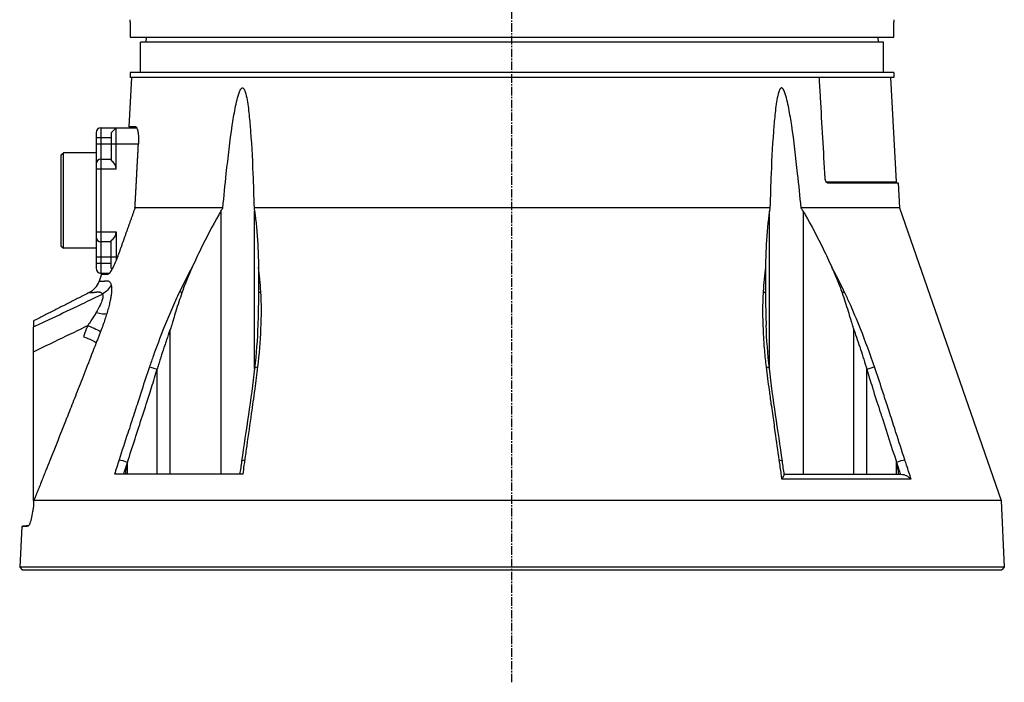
# Model space of a CAD drawing. Header units: millimetres. Extents: x 0 to 5219, y 0 to 2970.
# Tile 3 of 233: x 176 to 372, y 718 to 850. Entities that reach past the tile are written whole.
import ezdxf

# ---------------------------------------------------------------- set-up
doc = ezdxf.new("R2010")
doc.units = ezdxf.units.MM
doc.header["$LTSCALE"] = 0.2
doc.linetypes.add('CENTER2', pattern=[1.125, 0.75, -0.125, 0.125, -0.125])
doc.layers.add('02_Center Line', color=1, linetype='CENTER2')

# ---------------------------------------------------------------- blocks, each defined once
blk = doc.blocks.new('A$C1fe89458')
for p, q in [((-76, 109), (-76, 106)), ((76, 106), (76, 109)), ((-76, 106), (76, 106)), ((-72.87, 106), (-72.89, 105)), ((72.87, 106), (72.89, 105)), ((74, 105), (-74, 105)), ((-74, 99), (-74, 105)), ((74, 99), (74, 105)), ((76, 99), (-76, 99)), ((-76, 99), (-76, 98)), ((76, 99), (76, 98)), ((-75.79, 98), (-76.31, 88.15)), ((76, 98), (-76, 98)), ((75.38, 98), (76.47, 77.19)), ((-82.8, 87), (-82.8, 60)), ((-81.8, 59), (-81.8, 88)), ((-81.8, 88), (-74.74, 88)), ((-78.8, 88), (-79.8, 87)), ((-79.8, 87), (-79.8, 81.48)), ((-78.8, 79.75), (-78.8, 88)), ((-74.93, 88.15), (-76.31, 88.15)), ((-79.8, 86), (-82.8, 86)), ((-74.39, 84.7), (-82.8, 84.7)), ((-89.8, 82.5), (-89.3, 83)), ((-89.8, 82.5), (-89.8, 64.5)), ((-89.3, 64), (-89.3, 83)), ((-82.8, 83), (-89.3, 83)), ((-89.8, 82), (-89.81, 82.02)), ((-81.8, 81.75), (-79.8, 81.75)), ((-78.8, 79.75), (-82.8, 79.75)), ((62.56, 77.19), (76.47, 77.19)), ((62.9, 77), (76.89, 77)), ((76.89, 77), (77.15, 72.03)), ((-57.57, 72.03), (-75.07, 72.03)), ((-57.95, 71.39), (-57.95, 19)), ((51.36, 72.03), (-51.36, 72.03)), ((-51.26, 40.02), (-51.26, 71.39)), ((51.26, 40.02), (51.26, 71.39)), ((77.15, 72.03), (57.57, 72.03)), ((57.95, 71.39), (57.95, 19)), ((77.15, 72.03), (97.38, 13.79)), ((-82.8, 67.25), (-78.8, 67.25)), ((-78.8, 67.25), (-78.8, 61.6)), ((-89.8, 65), (-89.81, 64.98)), ((-79.8, 65.25), (-81.8, 65.25)), ((-79.8, 60), (-79.8, 65.52)), ((-89.8, 64.5), (-89.3, 64)), ((-82.8, 64), (-89.3, 64)), ((-82.8, 62.3), (-78.54, 62.3)), ((-82.8, 61), (-79.8, 61)), ((-78.8, 61.56), (-78.8, 61.56)), ((-81.73, 58.85), (-82.22, 57.42)), ((-80.2, 59), (-81.8, 59)), ((-81.73, 58.85), (-80.44, 58.85)), ((-79.8, 60), (-79.63, 59.83)), ((-95.28, 13.76), (-95.29, 48.34)), ((-68.07, 47.76), (-68.1, 47.7)), ((-68.07, 19), (-68.07, 47.76)), ((68.07, 19), (68.07, 47.76)), ((50.12, 45.46), (50.12, 45.46)), ((-70.65, 19), (-70.65, 39.92)), ((70.65, 19), (70.65, 39.92)), ((-51.26, 35.21), (-51.26, 35.22)), ((51.26, 35.22), (51.26, 35.22)), ((-88.34, 31.01), (-88.34, 31.01)), ((-90.28, 26.1), (-90.28, 26.1)), ((-76.56, 19), (-76.56, 21.4)), ((76.56, 19), (76.56, 21.4)), ((-53.55, 19), (-79.15, 19)), ((79.48, 17.99), (53.7, 17.99)), ((54.21, 19), (77.45, 19)), ((-95.28, 13.75), (-95.28, 12.43)), ((97.38, 13.79), (-95.2, 13.79)), ((97.38, 13.79), (98.02, 0.5)), ((-97.63, 8.62), (-98.02, 0.5)), ((-97.63, 8.62), (-97.43, 8.63)), ((-96.39, 8.67), (-96.57, 8.66)), ((98.02, 0.5), (-98.02, 0.5)), ((-98.02, 0.5), (-97.55, 0)), ((-97.55, 0), (97.55, 0)), ((-57.69, 0), (-57.69, 0)), ((-43.67, 0), (-43.67, 0)), ((-26.98, 0), (-26.98, 0)), ((42.6, 0), (42.6, 0)), ((42.71, 0), (42.71, 0)), ((45.61, 0), (45.61, 0)), ((98.02, 0.5), (97.55, 0))]:
    blk.add_line(p, q)
for centre, radius, start, end in [((-81.8, 87), 1, 90, 180), ((-81.8, 80.75), 1, 90, 180), ((-80.8, 79.75), 2, 0, 60), ((76.67, 77.2), 0.2, 182.9999, 269.9989), ((-80.8, 67.25), 2, 300, 0), ((-81.8, 66.25), 1, 180, 270), ((-81.8, 60), 1, 180, 270), ((-86, 58.73), 4, 297.056, 340.8469)]:
    blk.add_arc(centre, radius, start, end)
at = {"extrusion": (0, 0, -1)}
for centre, major_axis, ratio, start_param, end_param in [((62.73, 77.2), (0, 0.2), 0.818123, 4.618617, 4.660003), ((-83.47, 58.05), (-3.83, -1.16), 0.925248, 3.818786, 4.47978), ((-65.27, 54.96), (-1.1, 0.54), 0.051708, 5.11953, 5.637425), ((-49.16, 54.86), (1.5, 0.09), 0.431477, 3.680016, 4.130429), ((49.16, 54.86), (-1.5, 0.1), 0.436719, 2.149999, 2.599873), ((65.04, 54.86), (1.35, 0.65), 0.052115, 0.606922, 1.057336), ((-84.3, 52.24), (3.83, -1.16), 0.183199, 0.288362, 1.124417), ((-85.53, 48.67), (3.73, -1.4), 0.081475, 4.967599, 6.002006), ((-13.17, 31.41), (-34.91, -89.99), 0.592261, 1.515827, 1.522233), ((-86.37, 46.4), (3.7, -1.34), 0.092176, 4.968203, 6.008214), ((-71.03, 39.88), (1.42, -0.49), 0.108063, 3.718305, 4.940203), ((-49.77, 39.88), (-1.49, 0.17), 0.323016, 0, 0.956975), ((49.77, 39.88), (1.49, 0.17), 0.323016, 5.32621, 6.283185), ((71.03, 39.88), (1.42, 0.49), 0.108063, 4.48468, 5.706473), ((-77.06, 21.37), (1.43, -0.46), 0.133958, 3.706941, 5.02644), ((-52.35, 21.37), (-1.49, 0.21), 0.304914, 0, 0.962156), ((52.35, 21.37), (1.49, 0.21), 0.304914, 5.321029, 6.283185), ((77.06, 21.37), (1.43, 0.46), 0.133958, 4.39845, 5.717837)]:
    blk.add_ellipse(centre, major_axis=major_axis, ratio=ratio, start_param=start_param, end_param=end_param, dxfattribs=at)
for points, knots in [([(-76, 109), (-76, 109.06), (-76, 109.11), (-76, 109.17), (-76, 109.22), (-76, 109.27), (-76, 109.31), (-76, 109.36), (-76, 109.39), (-76, 109.42), (-76, 109.45), (-76, 109.48), (-76, 109.49), (-76, 109.5), (-76, 109.5), (-76, 109.5), (-76, 109.5), (-76, 109.5), (-76, 109.5)], [0, 0, 0, 0, 0.1074687, 0.1074687, 0.1074687, 0.2149373, 0.2149373, 0.2149373, 0.3224073, 0.3224073, 0.3224073, 0.4298784, 0.4298784, 0.4298784, 0.5, 0.5, 0.5, 0.5001155, 0.5001155, 0.5001155, 0.5001155]), ([(76, 109.5), (76, 109.5), (76, 109.49), (76, 109.47), (76, 109.45), (76, 109.43), (76, 109.39), (76, 109.36), (76, 109.31), (76, 109.26), (76, 109.22), (76, 109.16), (76, 109.11), (76, 109.07), (76, 109.04), (76, 109)], [0.5001155, 0.5001155, 0.5001155, 0.5001155, 0.6074687, 0.6074687, 0.6074687, 0.7149373, 0.7149373, 0.7149373, 0.8224074, 0.8224074, 0.8224074, 0.9298784, 0.9298784, 0.9298784, 1, 1, 1, 1]), ([(61.13, 98), (61.21, 96.67), (61.28, 95.34), (61.36, 94.01), (61.51, 91.35), (61.67, 88.68), (61.82, 86), (61.97, 83.33), (62.13, 80.65), (62.28, 77.97)], [0.167015, 0.167015, 0.167015, 0.167015, 0.3333333, 0.3333333, 0.3333333, 0.6666667, 0.6666667, 0.6666667, 1, 1, 1, 1]), ([(-57.57, 72.03), (-57.35, 74.33), (-57.12, 76.6), (-56.53, 82.12), (-56.15, 85.32), (-55.53, 89.51), (-55.34, 90.69), (-55, 92.43), (-54.88, 93), (-54.61, 94.11), (-54.47, 94.64), (-54.18, 95.36), (-54.06, 95.62), (-53.88, 95.81), (-53.84, 95.85), (-53.75, 95.9), (-53.71, 95.91), (-53.63, 95.91), (-53.59, 95.9), (-53.51, 95.85), (-53.47, 95.81), (-53.3, 95.62), (-53.2, 95.36), (-52.96, 94.64), (-52.85, 94.11), (-52.65, 93), (-52.57, 92.43), (-52.35, 90.69), (-52.24, 89.51), (-51.89, 85.32), (-51.73, 82.12), (-51.5, 76.6), (-51.43, 74.33), (-51.36, 72.03)], [-10.718087, -10.718087, -10.718087, -10.718087, -10.065889, -10.065889, -9.118131, -9.118131, -8.790101, -8.790101, -8.626085, -8.626085, -8.46207, -8.46207, -8.384853, -8.384853, -8.367475, -8.367475, -8.350096, -8.350096, -8.332718, -8.332718, -8.315339, -8.315339, -8.238122, -8.238122, -8.074107, -8.074107, -7.910092, -7.910092, -7.582061, -7.582061, -6.634304, -6.634304, -5.982106, -5.982106, -5.982106, -5.982106]), ([(57.57, 72.03), (57.35, 74.33), (57.12, 76.6), (56.53, 82.12), (56.15, 85.32), (55.53, 89.51), (55.34, 90.69), (55, 92.43), (54.88, 93), (54.61, 94.11), (54.47, 94.64), (54.18, 95.36), (54.06, 95.62), (53.88, 95.81), (53.84, 95.85), (53.75, 95.9), (53.71, 95.91), (53.63, 95.91), (53.59, 95.9), (53.51, 95.85), (53.47, 95.81), (53.3, 95.62), (53.2, 95.36), (52.96, 94.64), (52.85, 94.11), (52.65, 93), (52.57, 92.43), (52.35, 90.69), (52.24, 89.51), (51.89, 85.32), (51.73, 82.12), (51.5, 76.6), (51.43, 74.33), (51.36, 72.03)], [5.982106, 5.982106, 5.982106, 5.982106, 6.634304, 6.634304, 7.582061, 7.582061, 7.910092, 7.910092, 8.074107, 8.074107, 8.238122, 8.238122, 8.315339, 8.315339, 8.332718, 8.332718, 8.350096, 8.350096, 8.367475, 8.367475, 8.384853, 8.384853, 8.46207, 8.46207, 8.626085, 8.626085, 8.790101, 8.790101, 9.118131, 9.118131, 10.065889, 10.065889, 10.718087, 10.718087, 10.718087, 10.718087]), ([(-74.93, 88.15), (-74.85, 88.15), (-74.76, 88.07), (-74.61, 87.74), (-74.54, 87.48), (-74.43, 86.89), (-74.39, 86.52), (-74.36, 85.7), (-74.36, 85.26), (-74.38, 84.84), (-74.38, 84.83), (-74.38, 84.81), (-74.38, 84.8)], [-0.5049468, -0.5049468, -0.5049468, -0.5049468, -0.3798025, -0.3798025, -0.2512862, -0.2512862, -0.1256431, -0.1256431, 0, 0, 0, 0.0040832, 0.0040832, 0.0040832, 0.0040832]), ([(62.28, 77.97), (62.29, 77.86), (62.31, 77.73), (62.38, 77.49), (62.43, 77.38), (62.54, 77.2), (62.61, 77.13), (62.75, 77.02), (62.83, 77), (62.9, 77)], [-0.2992343, -0.2992343, -0.2992343, -0.2992343, -0.2640654, -0.2640654, -0.2263454, -0.2263454, -0.1886522, -0.1886522, -0.1510866, -0.1510866, -0.1510866, -0.1510866]), ([(-57.95, 71.39), (-58.1, 71.14), (-58.25, 70.89), (-59.64, 68.47), (-60.82, 66.21), (-62.54, 62.68), (-63.11, 61.46), (-63.67, 60.24)], [10.331972, 10.331972, 10.331972, 10.331972, 10.418454, 10.418454, 11.174175, 11.174175, 11.561016, 11.561016, 11.561016, 11.561016]), ([(-51.26, 71.39), (-51.23, 71.14), (-51.19, 70.89), (-50.88, 68.47), (-50.69, 66.21), (-50.53, 62.68), (-50.49, 61.47), (-50.47, 60.24)], [-6.98839, -6.98839, -6.98839, -6.98839, -6.901908, -6.901908, -6.146186, -6.146186, -5.759883, -5.759883, -5.759883, -5.759883]), ([(51.26, 71.39), (51.23, 71.14), (51.19, 70.89), (50.88, 68.47), (50.69, 66.21), (50.53, 62.68), (50.49, 61.46), (50.47, 60.23)], [10.331972, 10.331972, 10.331972, 10.331972, 10.418454, 10.418454, 11.174175, 11.174175, 11.561438, 11.561438, 11.561438, 11.561438]), ([(57.95, 71.39), (58.1, 71.14), (58.25, 70.89), (59.64, 68.47), (60.82, 66.21), (62.54, 62.68), (63.11, 61.46), (63.67, 60.23)], [-6.98839, -6.98839, -6.98839, -6.98839, -6.901908, -6.901908, -6.146186, -6.146186, -5.758936, -5.758936, -5.758936, -5.758936]), ([(-78.57, 62.2), (-78.7, 61.85), (-78.84, 61.48), (-79.17, 60.71), (-79.36, 60.32), (-79.71, 59.69), (-79.88, 59.41), (-80.18, 59), (-80.31, 58.88), (-80.41, 58.85), (-80.43, 58.85), (-80.44, 58.85)], [1.0620309, 1.0620309, 1.0620309, 1.0620309, 1.1718896, 1.1718896, 1.3085918, 1.3085918, 1.4426859, 1.4426859, 1.57678, 1.57678, 1.5977978, 1.5977978, 1.5977978, 1.5977978]), ([(-63.67, 60.24), (-64.05, 59.4), (-64.42, 58.55), (-65.1, 56.86), (-65.43, 55.98), (-65.73, 55.12)], [-0.542815, -0.542815, -0.542815, -0.542815, -0.2712747, -0.2712747, -0.0000024, -0.0000024, -0.0000024, -0.0000024]), ([(-50.01, 55.35), (-50.06, 56.18), (-50.13, 57), (-50.2, 57.81), (-50.28, 58.63), (-50.36, 59.44), (-50.47, 60.24)], [0, 0, 0, 0, 0.499876, 0.499876, 0.499876, 1, 1, 1, 1]), ([(-50.47, 60.24), (-50.45, 59.41), (-50.45, 58.55), (-50.45, 56.86), (-50.45, 55.97), (-50.46, 55.11)], [0.0000001, 0.0000001, 0.0000001, 0.0000001, 0.2754495, 0.2754495, 0.548569, 0.548569, 0.548569, 0.548569]), ([(50.47, 60.23), (50.36, 59.43), (50.28, 58.63), (50.2, 57.81), (50.13, 57), (50.06, 56.18), (50.01, 55.36)], [0, 0, 0, 0, 0.5005634, 0.5005634, 0.5005634, 1, 1, 1, 1]), ([(50.47, 60.23), (50.45, 59.4), (50.45, 58.55), (50.45, 56.86), (50.45, 55.97), (50.46, 55.12)], [-0.5445996, -0.5445996, -0.5445996, -0.5445996, -0.2712223, -0.2712223, -0.0000015, -0.0000015, -0.0000015, -0.0000015]), ([(66.17, 55.35), (65.77, 56.17), (65.37, 57), (64.95, 57.81), (64.54, 58.62), (64.11, 59.43), (63.67, 60.23)], [0, 0, 0, 0, 0.499875, 0.499875, 0.499875, 1, 1, 1, 1]), ([(63.67, 60.23), (64.05, 59.4), (64.42, 58.55), (65.1, 56.86), (65.44, 55.97), (65.73, 55.11)], [0.0000001, 0.0000001, 0.0000001, 0.0000001, 0.2749921, 0.2749921, 0.5476443, 0.5476443, 0.5476443, 0.5476443]), ([(-82.22, 57.42), (-82.22, 57.42), (-82.2, 57.42), (-82.15, 57.42), (-82.12, 57.42), (-82.09, 57.42), (-82.05, 57.43), (-82.03, 57.43), (-82.01, 57.43), (-81.98, 57.43), (-81.97, 57.43), (-81.96, 57.43), (-81.95, 57.43), (-81.94, 57.43), (-81.92, 57.43), (-81.91, 57.43), (-81.88, 57.43), (-81.84, 57.43), (-81.8, 57.44), (-81.78, 57.44), (-81.76, 57.44), (-81.73, 57.44), (-81.71, 57.44), (-81.68, 57.44), (-81.66, 57.44), (-81.57, 57.44), (-81.48, 57.44), (-81.4, 57.45), (-81.38, 57.45), (-81.36, 57.45), (-81.34, 57.45), (-81.33, 57.45), (-81.32, 57.45), (-81.31, 57.45), (-81.3, 57.45), (-81.3, 57.45), (-81.28, 57.46), (-81.24, 57.46), (-81.21, 57.46), (-81.19, 57.47), (-81.18, 57.47), (-81.17, 57.47), (-81.16, 57.47), (-81.16, 57.47), (-81.16, 57.47), (-81.16, 57.47), (-81.15, 57.47), (-81.15, 57.47), (-81.15, 57.47), (-81.15, 57.47), (-81.15, 57.47), (-81.15, 57.47), (-81.15, 57.47), (-81.15, 57.47), (-81.15, 57.47), (-81.1, 57.48), (-81.04, 57.49), (-80.98, 57.49), (-80.96, 57.5), (-80.93, 57.5), (-80.9, 57.5), (-80.88, 57.51), (-80.87, 57.51), (-80.85, 57.51), (-80.84, 57.51), (-80.83, 57.51), (-80.81, 57.51), (-80.76, 57.51), (-80.72, 57.51), (-80.68, 57.51), (-80.66, 57.51), (-80.64, 57.51), (-80.62, 57.51), (-80.61, 57.51), (-80.6, 57.51), (-80.57, 57.51), (-80.49, 57.5), (-80.39, 57.48), (-80.29, 57.44), (-80.25, 57.42), (-80.2, 57.38), (-80.15, 57.34), (-80.13, 57.32), (-80.1, 57.3), (-80.08, 57.28), (-80.06, 57.25), (-80.03, 57.22), (-80.01, 57.2), (-79.99, 57.16), (-79.94, 57.08), (-79.9, 56.99), (-79.86, 56.91), (-79.83, 56.82), (-79.81, 56.74)], [0, 0, 0, 0, 0.125, 0.125, 0.125, 0.1875, 0.1875, 0.1875, 0.21875, 0.21875, 0.21875, 0.234375, 0.234375, 0.234375, 0.25, 0.25, 0.25, 0.3125, 0.3125, 0.3125, 0.34375, 0.34375, 0.34375, 0.375, 0.375, 0.375, 0.5, 0.5, 0.5, 0.53125, 0.53125, 0.53125, 0.546875, 0.546875, 0.546875, 0.5625, 0.5625, 0.5625, 0.59375, 0.59375, 0.59375, 0.609375, 0.609375, 0.609375, 0.6171875, 0.6171875, 0.6171875, 0.6196289, 0.6196289, 0.6196289, 0.6220703, 0.6220703, 0.6220703, 0.625, 0.625, 0.625, 0.6875, 0.6875, 0.6875, 0.71875, 0.71875, 0.71875, 0.734375, 0.734375, 0.734375, 0.75, 0.75, 0.75, 0.78125, 0.78125, 0.78125, 0.796875, 0.796875, 0.796875, 0.8125, 0.8125, 0.8125, 0.875, 0.875, 0.875, 0.90625, 0.90625, 0.90625, 0.921875, 0.921875, 0.921875, 0.9375, 0.9375, 0.9375, 0.96875, 0.96875, 0.96875, 0.9999999, 0.9999999, 0.9999999, 0.9999999]), ([(-84.18, 55.17), (-84.56, 54.98), (-85.6, 54.45), (-87.31, 53.58), (-89.3, 52.56), (-91.3, 51.55), (-93.29, 50.53), (-94.62, 49.86), (-95.29, 49.52)], [0, 0, 0, 0, 0.101568, 0.28125, 0.460931, 0.640613, 0.820295, 1, 1, 1, 1]), ([(-84.18, 55.17), (-84.18, 55.17), (-84.18, 55.17), (-84.18, 55.17), (-84.18, 55.17), (-84.17, 55.17), (-84.15, 55.17), (-84.14, 55.17), (-84.12, 55.17), (-84.1, 55.17), (-84.1, 55.17), (-84.1, 55.17), (-84.1, 55.17), (-84.08, 55.17), (-84.06, 55.18), (-84.03, 55.18), (-84.02, 55.18), (-84.01, 55.18), (-84, 55.18), (-83.98, 55.18), (-83.97, 55.18), (-83.95, 55.18), (-83.94, 55.18), (-83.94, 55.18), (-83.93, 55.18), (-83.92, 55.18), (-83.91, 55.18), (-83.89, 55.18), (-83.88, 55.19), (-83.86, 55.19), (-83.85, 55.19), (-83.82, 55.19), (-83.79, 55.19), (-83.75, 55.19), (-83.72, 55.19), (-83.69, 55.2), (-83.65, 55.2), (-83.63, 55.2), (-83.61, 55.2), (-83.59, 55.2), (-83.58, 55.2), (-83.56, 55.2), (-83.55, 55.2), (-83.52, 55.2), (-83.48, 55.2), (-83.45, 55.21), (-83.41, 55.21), (-83.38, 55.21), (-83.35, 55.21), (-83.34, 55.21), (-83.32, 55.21), (-83.31, 55.21), (-83.29, 55.21), (-83.27, 55.21), (-83.25, 55.22), (-83.22, 55.22), (-83.2, 55.22), (-83.17, 55.22), (-83.17, 55.22), (-83.16, 55.22), (-83.15, 55.22), (-83.14, 55.23), (-83.12, 55.23), (-83.11, 55.23), (-83.09, 55.23), (-83.07, 55.23), (-83.05, 55.24), (-83.05, 55.24), (-83.05, 55.24), (-83.05, 55.24), (-83.01, 55.24), (-82.97, 55.25), (-82.93, 55.25), (-82.92, 55.26), (-82.9, 55.26), (-82.88, 55.26), (-82.85, 55.26), (-82.82, 55.27), (-82.79, 55.27), (-82.79, 55.27), (-82.79, 55.27), (-82.78, 55.27), (-82.75, 55.28), (-82.72, 55.28), (-82.68, 55.29), (-82.66, 55.29), (-82.65, 55.29), (-82.63, 55.29), (-82.56, 55.3), (-82.49, 55.3), (-82.43, 55.3), (-82.43, 55.3), (-82.43, 55.3), (-82.42, 55.3), (-82.39, 55.3), (-82.34, 55.3), (-82.29, 55.3), (-82.26, 55.3), (-82.23, 55.3), (-82.2, 55.29), (-82.17, 55.29), (-82.15, 55.29), (-82.11, 55.28), (-82.06, 55.27), (-82.03, 55.26), (-82, 55.25), (-81.98, 55.25), (-81.97, 55.25), (-81.96, 55.24), (-81.96, 55.24), (-81.95, 55.24), (-81.95, 55.24), (-81.95, 55.24), (-81.94, 55.24), (-81.94, 55.23), (-81.88, 55.21), (-81.83, 55.19), (-81.78, 55.15), (-81.76, 55.14), (-81.74, 55.12), (-81.72, 55.11), (-81.65, 55.04), (-81.59, 54.97), (-81.54, 54.89), (-81.54, 54.88), (-81.54, 54.88), (-81.54, 54.87)], [0.0000168, 0.0000168, 0.0000168, 0.0000168, 0.0203023, 0.0203023, 0.0203023, 0.0754814, 0.0754814, 0.0754814, 0.125, 0.125, 0.125, 0.1255, 0.1255, 0.1255, 0.170881, 0.170881, 0.170881, 0.1875, 0.1875, 0.1875, 0.2121861, 0.2121861, 0.2121861, 0.21875, 0.21875, 0.21875, 0.234375, 0.234375, 0.234375, 0.25, 0.25, 0.25, 0.2982721, 0.2982721, 0.2982721, 0.3445301, 0.3445301, 0.3445301, 0.375, 0.375, 0.375, 0.3939691, 0.3939691, 0.3939691, 0.4409288, 0.4409288, 0.4409288, 0.4846804, 0.4846804, 0.4846804, 0.5, 0.5, 0.5, 0.5276863, 0.5276863, 0.5276863, 0.5625, 0.5625, 0.5625, 0.5728198, 0.5728198, 0.5728198, 0.59375, 0.59375, 0.59375, 0.6233696, 0.6233696, 0.6233696, 0.625, 0.625, 0.625, 0.6683553, 0.6683553, 0.6683553, 0.6875, 0.6875, 0.6875, 0.7155288, 0.7155288, 0.7155288, 0.71875, 0.71875, 0.71875, 0.75, 0.75, 0.75, 0.7616806, 0.7616806, 0.7616806, 0.8097504, 0.8097504, 0.8097504, 0.8125, 0.8125, 0.8125, 0.84375, 0.84375, 0.84375, 0.859375, 0.859375, 0.859375, 0.875, 0.875, 0.875, 0.890625, 0.890625, 0.890625, 0.8984375, 0.8984375, 0.8984375, 0.9023437, 0.9023437, 0.9023437, 0.90625, 0.90625, 0.90625, 0.9375, 0.9375, 0.9375, 0.9500091, 0.9500091, 0.9500091, 0.9971279, 0.9971279, 0.9971279, 0.9999997, 0.9999997, 0.9999997, 0.9999997]), ([(-79.81, 56.74), (-79.8, 56.71), (-79.79, 56.68), (-79.79, 56.65), (-79.76, 56.55), (-79.75, 56.43), (-79.73, 56.3), (-79.72, 56.16), (-79.72, 56.02), (-79.72, 55.87), (-79.72, 55.71), (-79.73, 55.54), (-79.74, 55.35), (-79.74, 55.3), (-79.75, 55.24), (-79.76, 55.18), (-79.77, 55.07), (-79.78, 54.96), (-79.79, 54.84), (-79.8, 54.81), (-79.8, 54.77), (-79.81, 54.74), (-79.84, 54.51), (-79.88, 54.26), (-79.93, 53.99), (-79.98, 53.72), (-80.04, 53.43), (-80.11, 53.11), (-80.18, 52.79), (-80.27, 52.44), (-80.37, 52.07), (-80.46, 51.71), (-80.57, 51.34), (-80.69, 50.93)], [0, 0, 0, 0, 0.033073, 0.033073, 0.033073, 0.156472, 0.156472, 0.156472, 0.278858, 0.278858, 0.278858, 0.399242, 0.399242, 0.399242, 0.434783, 0.434783, 0.434783, 0.5, 0.5, 0.5, 0.518952, 0.518952, 0.518952, 0.640378, 0.640378, 0.640378, 0.763037, 0.763037, 0.763037, 0.88506, 0.88506, 0.88506, 1, 1, 1, 1]), ([(-66.17, 55.36), (-66.45, 54.78), (-66.72, 54.19), (-66.99, 53.6), (-67.27, 52.99), (-67.55, 52.37), (-67.82, 51.75), (-68.36, 50.5), (-68.87, 49.25), (-69.37, 47.99), (-70.08, 46.21), (-70.76, 44.42), (-71.4, 42.62)], [0, 0, 0, 0, 0.1198668, 0.1198668, 0.1198668, 0.2457072, 0.2457072, 0.2457072, 0.4972778, 0.4972778, 0.4972778, 0.8526404, 0.8526404, 0.8526404, 0.8526404]), ([(-65.73, 55.12), (-66.14, 53.95), (-66.55, 52.66), (-67.27, 50.34), (-67.53, 49.45), (-67.82, 48.53), (-67.88, 48.34), (-67.98, 48.02), (-68.03, 47.89), (-68.07, 47.76)], [-0.5896878, -0.5896878, -0.5896878, -0.5896878, -0.3346623, -0.3346623, -0.1007953, -0.1007953, -0.0408483, -0.0408483, 0, 0, 0, 0]), ([(-50.46, 55.11), (-50.48, 53.9), (-50.5, 52.69), (-50.55, 50.36), (-50.58, 49.43), (-50.6, 48.72), (-50.6, 48.71), (-50.6, 48.7)], [0.0000003, 0.0000003, 0.0000003, 0.0000003, 0.3859946, 0.3859946, 0.7222348, 0.7222348, 0.7268017, 0.7268017, 0.7268017, 0.7268017]), ([(-50.58, 40.38), (-50.29, 42.91), (-50.09, 45.43), (-49.98, 47.94), (-49.87, 50.44), (-49.86, 52.92), (-50.01, 55.35)], [0, 0, 0, 0, 0.499739, 0.499739, 0.499739, 1, 1, 1, 1]), ([(50.01, 55.36), (49.98, 54.78), (49.95, 54.19), (49.93, 53.6), (49.91, 52.99), (49.9, 52.37), (49.9, 51.75), (49.89, 50.5), (49.92, 49.25), (49.98, 47.99), (50.04, 46.52), (50.13, 45.05), (50.26, 43.57), (50.35, 42.51), (50.46, 41.44), (50.58, 40.38)], [0, 0, 0, 0, 0.1198746, 0.1198746, 0.1198746, 0.2457225, 0.2457225, 0.2457225, 0.4973048, 0.4973048, 0.4973048, 0.7896386, 0.7896386, 0.7896386, 1, 1, 1, 1]), ([(50.46, 55.12), (50.48, 53.93), (50.5, 52.67), (50.55, 50.32), (50.58, 49.38), (50.6, 48.68), (50.6, 48.67), (50.6, 48.67)], [-0.5643199, -0.5643199, -0.5643199, -0.5643199, -0.3213467, -0.3213467, -0.0964507, -0.0964507, -0.0954746, -0.0954746, -0.0954746, -0.0954746]), ([(65.73, 55.11), (66.16, 53.9), (66.54, 52.69), (67.26, 50.36), (67.53, 49.44), (67.81, 48.54), (67.87, 48.35), (67.98, 48.03), (68.03, 47.89), (68.07, 47.76)], [0.0000003, 0.0000003, 0.0000003, 0.0000003, 0.385971, 0.385971, 0.7217999, 0.7217999, 0.8108706, 0.8108706, 0.8732307, 0.8732307, 0.8732307, 0.8732307]), ([(72.19, 40.38), (71.31, 42.91), (70.39, 45.44), (69.39, 47.94), (68.68, 49.73), (67.93, 51.52), (67.14, 53.28), (66.82, 53.98), (66.5, 54.67), (66.17, 55.35)], [0, 0, 0, 0, 0.499826, 0.499826, 0.499826, 0.858832, 0.858832, 0.858832, 1, 1, 1, 1]), ([(-95.29, 48.34), (-94.52, 48.7), (-93.76, 49.06), (-92.99, 49.42), (-89.17, 51.22), (-85.35, 53.03), (-81.54, 54.87)], [0, 0, 0, 0, 0.1670722, 0.1670722, 0.1670722, 0.9999999, 0.9999999, 0.9999999, 0.9999999]), ([(-81.54, 54.87), (-81.47, 54.77), (-81.44, 54.63), (-81.45, 54.44), (-81.45, 54.25), (-81.49, 54.05), (-81.58, 53.74), (-81.67, 53.44), (-81.79, 53.12), (-82, 52.67), (-82.21, 52.22), (-82.49, 51.69), (-82.84, 51.11)], [0, 0, 0, 0, 0.25, 0.25, 0.25, 0.5, 0.5, 0.5, 0.75, 0.75, 0.75, 1, 1, 1, 1]), ([(-82.84, 51.11), (-82.98, 50.88), (-83.14, 50.61), (-83.31, 50.35), (-83.4, 50.22), (-83.49, 50.08), (-83.57, 49.95), (-83.66, 49.81), (-83.75, 49.67), (-83.85, 49.52), (-84.04, 49.25), (-84.25, 48.94), (-84.48, 48.61)], [0, 0, 0, 0, 0.328885, 0.328885, 0.328885, 0.5, 0.5, 0.5, 0.673833, 0.673833, 0.673833, 1, 1, 1, 1]), ([(-95.29, 49.52), (-95.29, 49.52), (-95.29, 49.51), (-95.29, 49.49), (-95.29, 49.48), (-95.29, 49.45), (-95.29, 49.42), (-95.29, 49.38), (-95.29, 49.34), (-95.29, 49.29), (-95.29, 49.29), (-95.29, 49.29), (-95.29, 49.29), (-95.29, 49.23), (-95.29, 49.17), (-95.29, 49.11), (-95.29, 49.08), (-95.29, 49.06), (-95.29, 49.02), (-95.29, 48.99), (-95.29, 48.95), (-95.29, 48.89), (-95.29, 48.8), (-95.29, 48.66), (-95.29, 48.34)], [0, 0, 0, 0, 0.167585, 0.167585, 0.167585, 0.335224, 0.335224, 0.335224, 0.5, 0.5, 0.5, 0.502873, 0.502873, 0.502873, 0.670529, 0.670529, 0.670529, 0.75, 0.75, 0.75, 0.838181, 0.838181, 0.838181, 1, 1, 1, 1]), ([(-80.69, 50.93), (-80.8, 50.58), (-80.91, 50.22), (-81.04, 49.85), (-81.16, 49.47), (-81.3, 49.09), (-81.44, 48.68), (-81.59, 48.28), (-81.75, 47.85), (-81.92, 47.41)], [0.0000089, 0.0000089, 0.0000089, 0.0000089, 0.3333333, 0.3333333, 0.3333333, 0.6666667, 0.6666667, 0.6666667, 1, 1, 1, 1]), ([(-95.29, 43.37), (-93.84, 44.07), (-92.43, 44.76), (-91.04, 45.43), (-89, 46.42), (-87.01, 47.38), (-85.08, 48.32), (-84.88, 48.42), (-84.68, 48.52), (-84.48, 48.61)], [0, 0, 0, 0, 0.3806895, 0.3806895, 0.3806895, 0.9413102, 0.9413102, 0.9413102, 1, 1, 1, 1]), ([(-81.92, 47.41), (-82.01, 47.17), (-82.11, 46.93), (-82.2, 46.68), (-82.3, 46.44), (-82.39, 46.19), (-82.49, 45.95), (-82.58, 45.7), (-82.68, 45.45), (-82.78, 45.2)], [0, 0, 0, 0, 0.3333333, 0.3333333, 0.3333333, 0.6666667, 0.6666667, 0.6666667, 1, 1, 1, 1]), ([(-68.3, 47.12), (-68.38, 46.91), (-68.46, 46.66), (-68.61, 46.22), (-68.69, 46), (-68.75, 45.82), (-68.8, 45.67), (-68.83, 45.6), (-68.85, 45.53), (-68.87, 45.47), (-68.89, 45.41), (-68.89, 45.4), (-68.92, 45.33), (-69.03, 45.01), (-69.13, 44.71), (-69.23, 44.41), (-69.28, 44.26), (-69.33, 44.11), (-69.38, 43.96), (-69.43, 43.82), (-69.48, 43.64), (-69.52, 43.53), (-69.59, 43.31), (-69.68, 43.05), (-69.77, 42.75), (-69.87, 42.45), (-69.96, 42.15), (-70.1, 41.73), (-70.16, 41.52), (-70.22, 41.34), (-70.27, 41.19), (-70.29, 41.11), (-70.31, 41.04), (-70.33, 40.98), (-70.35, 40.92), (-70.35, 40.91), (-70.38, 40.83), (-70.48, 40.5), (-70.56, 40.22), (-70.65, 39.92)], [0.0000001, 0.0000001, 0.0000001, 0.0000001, 0.125, 0.125, 0.125, 0.1875, 0.1875, 0.1875, 0.21875, 0.21875, 0.21875, 0.25, 0.25, 0.25, 0.375, 0.375, 0.375, 0.4375, 0.4375, 0.4375, 0.5, 0.5, 0.5, 0.625, 0.625, 0.625, 0.75, 0.75, 0.75, 0.8125, 0.8125, 0.8125, 0.84375, 0.84375, 0.84375, 0.875, 0.875, 0.875, 1, 1, 1, 1]), ([(68.07, 47.76), (68.54, 46.46), (68.98, 45.16), (69.84, 42.55), (70.25, 41.24), (70.65, 39.92)], [0, 0, 0, 0, 0.4162532, 0.4162532, 0.8334528, 0.8334528, 0.8334528, 0.8334528]), ([(-82.78, 45.2), (-84.03, 41.98), (-85.16, 39.07), (-86.19, 36.46), (-86.7, 35.16), (-87.18, 33.94), (-87.63, 32.79), (-87.86, 32.21), (-88.08, 31.66), (-88.29, 31.12), (-88.4, 30.85), (-88.5, 30.59), (-88.6, 30.33), (-88.66, 30.2), (-88.71, 30.08), (-88.76, 29.95), (-88.81, 29.82), (-88.84, 29.74), (-88.91, 29.57), (-89.95, 26.94), (-90.97, 24.37), (-92.03, 21.71), (-92.29, 21.05), (-92.56, 20.38), (-92.82, 19.72), (-92.96, 19.39), (-93.09, 19.06), (-93.22, 18.73), (-93.29, 18.56), (-93.35, 18.4), (-93.42, 18.23), (-93.45, 18.15), (-93.49, 18.07), (-93.52, 17.98), (-93.55, 17.9), (-93.57, 17.84), (-93.62, 17.73), (-93.79, 17.3), (-93.95, 16.91), (-94.08, 16.58), (-94.15, 16.41), (-94.21, 16.26), (-94.26, 16.12), (-94.29, 16.05), (-94.32, 15.98), (-94.34, 15.92), (-94.36, 15.89), (-94.37, 15.86), (-94.38, 15.83), (-94.39, 15.8), (-94.39, 15.79), (-94.42, 15.74), (-94.51, 15.52), (-94.58, 15.32), (-94.65, 15.16), (-94.68, 15.07), (-94.71, 15), (-94.74, 14.93), (-94.75, 14.89), (-94.77, 14.86), (-94.78, 14.83), (-94.79, 14.8), (-94.79, 14.8), (-94.82, 14.74), (-94.86, 14.63), (-94.9, 14.54), (-94.93, 14.45), (-94.95, 14.41), (-94.96, 14.37), (-94.98, 14.34), (-94.99, 14.3), (-94.99, 14.3), (-95.02, 14.24), (-95.06, 14.13), (-95.07, 14.1), (-95.12, 14), (-95.15, 13.91), (-95.18, 13.84), (-95.28, 13.75)], [0.0000016, 0.0000016, 0.0000016, 0.0000016, 0.25, 0.25, 0.25, 0.375, 0.375, 0.375, 0.4375, 0.4375, 0.4375, 0.46875, 0.46875, 0.46875, 0.484375, 0.484375, 0.484375, 0.5, 0.5, 0.5, 0.75, 0.75, 0.75, 0.8125, 0.8125, 0.8125, 0.84375, 0.84375, 0.84375, 0.859375, 0.859375, 0.859375, 0.8671875, 0.8671875, 0.8671875, 0.875, 0.875, 0.875, 0.90625, 0.90625, 0.90625, 0.921875, 0.921875, 0.921875, 0.9296875, 0.9296875, 0.9296875, 0.9335938, 0.9335938, 0.9335938, 0.9375, 0.9375, 0.9375, 0.953125, 0.953125, 0.953125, 0.9609375, 0.9609375, 0.9609375, 0.9648438, 0.9648438, 0.9648438, 0.96875, 0.96875, 0.96875, 0.9765625, 0.9765625, 0.9765625, 0.9804688, 0.9804688, 0.9804688, 0.984375, 0.984375, 0.984375, 0.9921875, 0.9921875, 0.9921875, 0.99842, 0.99842, 0.99842, 0.99842]), ([(-72.19, 40.38), (-72.72, 38.84), (-73.22, 37.29), (-73.72, 35.75), (-74.08, 34.65), (-74.44, 33.54), (-74.8, 32.44), (-74.94, 32), (-75.08, 31.56), (-75.23, 31.12), (-75.66, 29.8), (-76.08, 28.47), (-76.51, 27.15), (-77.09, 25.38), (-77.66, 23.62), (-78.23, 21.86)], [0, 0, 0, 0, 0.250019, 0.250019, 0.250019, 0.428779, 0.428779, 0.428779, 0.500005, 0.500005, 0.500005, 0.71439, 0.71439, 0.71439, 1, 1, 1, 1]), ([(-76.56, 21.4), (-75.56, 24.49), (-74.56, 27.58), (-73.57, 30.66), (-73.07, 32.21), (-72.56, 33.76), (-72.07, 35.31), (-71.66, 36.58), (-71.28, 37.86), (-70.89, 39.13), (-70.81, 39.4), (-70.73, 39.66), (-70.65, 39.92)], [0, 0, 0, 0, 0.5, 0.5, 0.5, 0.750745, 0.750745, 0.750745, 0.957271, 0.957271, 0.957271, 1, 1, 1, 1]), ([(-53.15, 21.86), (-53.02, 22.8), (-52.88, 23.74), (-52.75, 24.69), (-52.45, 26.83), (-52.15, 28.98), (-51.84, 31.12), (-51.62, 32.66), (-51.4, 34.21), (-51.19, 35.75), (-51.17, 35.83), (-51.16, 35.92), (-51.15, 36), (-50.95, 37.46), (-50.75, 38.92), (-50.58, 40.38)], [0, 0, 0, 0, 0.152677, 0.152677, 0.152677, 0.499986, 0.499986, 0.499986, 0.749983, 0.749983, 0.749983, 0.763385, 0.763385, 0.763385, 1, 1, 1, 1]), ([(50.58, 40.38), (50.76, 38.84), (50.97, 37.29), (51.19, 35.75), (51.32, 34.84), (51.45, 33.92), (51.57, 33.01), (51.66, 32.38), (51.75, 31.75), (51.84, 31.12), (52.02, 29.89), (52.19, 28.66), (52.36, 27.43), (52.63, 25.57), (52.89, 23.72), (53.15, 21.86)], [0, 0, 0, 0, 0.250016, 0.250016, 0.250016, 0.398143, 0.398143, 0.398143, 0.500005, 0.500005, 0.500005, 0.699072, 0.699072, 0.699072, 1, 1, 1, 1]), ([(70.65, 39.92), (70.84, 39.31), (71.02, 38.7), (71.38, 37.48), (71.57, 36.87), (71.89, 35.83), (72.01, 35.46), (72.31, 34.5), (72.49, 33.96), (72.9, 32.69), (73.14, 31.97), (73.44, 31.03), (73.55, 30.7), (73.62, 30.47), (73.69, 30.28), (74.66, 27.27), (75.57, 24.46), (76.5, 21.57), (76.53, 21.49), (76.56, 21.4)], [0, 0, 0, 0, 0.192031, 0.192031, 0.384909, 0.384909, 0.522423, 0.522423, 0.70214, 0.70214, 0.941762, 0.941762, 1.012905, 1.012905, 1.368312, 1.368312, 6.545985, 6.545985, 6.697091, 6.697091, 6.697091, 6.697091]), ([(78.23, 21.86), (77.64, 23.68), (77.04, 25.51), (76.45, 27.34), (76.04, 28.6), (75.63, 29.86), (75.23, 31.12), (75.04, 31.68), (74.86, 32.25), (74.68, 32.81), (74.36, 33.79), (74.04, 34.77), (73.72, 35.75), (73.22, 37.29), (72.72, 38.84), (72.19, 40.38)], [0, 0, 0, 0, 0.295731, 0.295731, 0.295731, 0.499995, 0.499995, 0.499995, 0.591463, 0.591463, 0.591463, 0.749983, 0.749983, 0.749983, 1, 1, 1, 1]), ([(-53.55, 19), (-53.47, 19.61), (-53.38, 20.21), (-53.3, 20.82), (-53.25, 21.17), (-53.2, 21.51), (-53.15, 21.86)], [0, 0, 0, 0, 0.637195, 0.637195, 0.637195, 1, 1, 1, 1]), ([(53.15, 21.86), (53.28, 20.91), (53.42, 19.97), (53.55, 19.03), (53.6, 18.68), (53.65, 18.34), (53.7, 17.99)], [0, 0, 0, 0, 0.731794, 0.731794, 0.731794, 1, 1, 1, 1]), ([(79.48, 17.99), (79.17, 18.94), (78.87, 19.88), (78.56, 20.82), (78.45, 21.17), (78.34, 21.51), (78.23, 21.86)], [0, 0, 0, 0, 0.731791, 0.731791, 0.731791, 1, 1, 1, 1]), ([(-76.56, 21.4), (-76.61, 21.25), (-76.66, 21.1), (-76.76, 20.65), (-76.8, 20.42), (-76.91, 19.83), (-76.97, 19.38), (-77.02, 19)], [0, 0, 0, 0, 0.0488335, 0.0488335, 0.0915095, 0.0915095, 0.1713664, 0.1713664, 0.1713664, 0.1713664]), ([(76.56, 21.4), (76.56, 21.39), (76.57, 21.37), (76.58, 21.34), (76.58, 21.32), (76.59, 21.31)], [0, 0, 0, 0, 0.00568081, 0.00568081, 0.01137127, 0.01137127, 0.01137127, 0.01137127]), ([(77.02, 19), (76.97, 19.37), (76.91, 19.79), (76.81, 20.38), (76.77, 20.61), (76.67, 21.03), (76.63, 21.17), (76.59, 21.31)], [0.000001, 0.000001, 0.000001, 0.000001, 0.1122745, 0.1122745, 0.17648, 0.17648, 0.2367155, 0.2367155, 0.2367155, 0.2367155]), ([(53.7, 17.99), (53.7, 17.99), (53.7, 18), (53.8, 18.12), (53.88, 18.25), (54.03, 18.48), (54.09, 18.58), (54.18, 18.77), (54.21, 18.86), (54.22, 18.93), (54.22, 18.93), (54.21, 18.94)], [-0.0007263, -0.0007263, -0.0007263, -0.0007263, 0, 0, 0.0594766, 0.0594766, 0.1201375, 0.1201375, 0.1842876, 0.1842876, 0.1946755, 0.1946755, 0.1946755, 0.1946755]), ([(77.45, 19), (77.63, 19), (77.82, 18.97), (78.21, 18.86), (78.41, 18.77), (78.77, 18.58), (78.93, 18.48), (79.22, 18.25), (79.36, 18.12), (79.48, 18), (79.48, 17.99), (79.48, 17.99)], [0.000001, 0.000001, 0.000001, 0.000001, 0.0570155, 0.0570155, 0.1206061, 0.1206061, 0.1807381, 0.1807381, 0.239696, 0.239696, 0.2404159, 0.2404159, 0.2404159, 0.2404159]), ([(-96.39, 8.67), (-96.38, 8.67), (-96.38, 8.67), (-96.27, 8.69), (-96.15, 8.82), (-95.91, 9.32), (-95.78, 9.69), (-95.57, 10.51), (-95.47, 11.02), (-95.35, 11.86), (-95.31, 12.14), (-95.28, 12.43)], [0.6897537, 0.6897537, 0.6897537, 0.6897537, 0.7040014, 0.7040014, 0.8899889, 0.8899889, 1.0759765, 1.0759765, 1.2524435, 1.2524435, 1.3381663, 1.3381663, 1.3381663, 1.3381663]), ([(-97.63, 8.62), (-97.63, 8.62), (-97.54, 8.62), (-97.28, 8.65), (-97.17, 8.66), (-96.88, 8.65), (-96.73, 8.63), (-96.57, 8.66)], [-1.174947, -1.174947, -1.174947, -1.174947, -0.604639, -0.604639, -0.322164, -0.322164, -0.000006, -0.000006, -0.000006, -0.000006]), ([(-97.14, 8.68), (-97.23, 8.68), (-97.31, 8.66), (-97.4, 8.64), (-97.42, 8.64), (-97.45, 8.63)], [-0.9843036, -0.9843036, -0.9843036, -0.9843036, -0.7195607, -0.7195607, -0.6060647, -0.6060647, -0.6060647, -0.6060647])]:
    blk.add_open_spline(points, degree=3, knots=knots)
for points, weights in [([(-75.07, 72.03), (-74.72, 78.44), (-74.38, 84.8)], [1.00000002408, 1.00001542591, 1.00001076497]), ([(-75.07, 72.03), (-76.78, 67.23), (-78.57, 62.2)], [1, 1.00025830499, 1.00002296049])]:
    blk.add_rational_spline(points, weights, degree=2)
for points in [[(62.56, 77.19), (62.56, 77.19), (62.56, 77.19), (62.56, 77.19)], [(-57.95, 71.39), (-57.83, 71.61), (-57.7, 71.82), (-57.57, 72.03)], [(-51.36, 72.03), (-51.33, 71.82), (-51.29, 71.61), (-51.26, 71.39)], [(51.36, 72.03), (51.33, 71.82), (51.29, 71.61), (51.26, 71.39)], [(57.95, 71.39), (57.83, 71.61), (57.7, 71.82), (57.57, 72.03)], [(-63.67, 60.24), (-64.54, 58.64), (-65.37, 57.01), (-66.17, 55.36)], [(-84.48, 48.61), (-84.57, 48.37), (-84.76, 47.88), (-85.04, 47.14), (-85.22, 46.64), (-85.31, 46.39)], [(-50.6, 48.7), (-50.7, 45.85), (-50.92, 42.95), (-51.26, 40.06)], [(51.26, 40.06), (50.93, 42.95), (50.7, 45.83), (50.6, 48.67)], [(-71.4, 42.62), (-71.67, 41.87), (-71.93, 41.12), (-72.19, 40.38)], [(-51.26, 40.06), (-51.96, 33.92), (-52.96, 27.74), (-53.84, 21.58)], [(53.84, 21.58), (52.96, 27.74), (51.96, 33.92), (51.26, 40.06)], [(-78.23, 21.86), (-78.54, 20.91), (-78.85, 19.95), (-79.15, 19)], [(-53.84, 21.58), (-53.96, 20.72), (-54.08, 19.86), (-54.21, 19)], [(54.21, 18.94), (54.09, 19.82), (53.96, 20.7), (53.84, 21.58)], [(-77.33, 19), (-77.07, 19.8), (-76.82, 20.6), (-76.56, 21.4)], [(76.59, 21.31), (76.84, 20.54), (77.09, 19.77), (77.33, 19)], [(-97.63, 8.63), (-97.63, 8.63), (-97.63, 8.62), (-97.63, 8.62)], [(-97.42, 8.63), (-97.49, 8.63), (-97.56, 8.63), (-97.63, 8.63)], [(-96.33, 8.68), (-96.61, 8.67), (-96.88, 8.66), (-97.15, 8.65)], [(-96.28, 8.72), (-96.56, 8.71), (-96.85, 8.7), (-97.14, 8.68)]]:
    blk.add_open_spline(points, degree=3)
at = {"layer": '02_Center Line', "ltscale": 11.288275}
blk.add_line((0, -22.42), (0, 315.51), dxfattribs=at)

msp = doc.modelspace()

# ---------------------------------------------------------------- block references
msp.add_blockref('A$C1fe89458', (274.157, 740.896))

doc.saveas('drawing.dxf')
